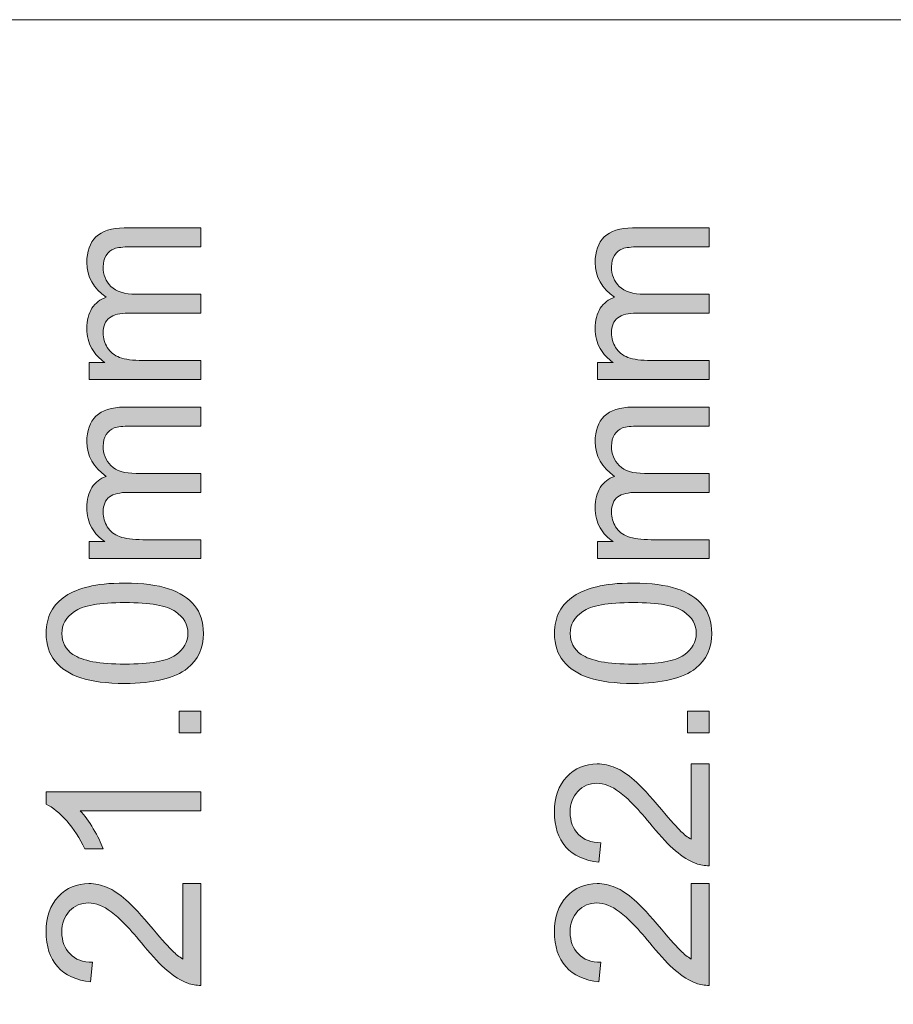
# Model space of a CAD drawing. Header units: millimetres. Extents: x 7 to 595, y -296 to -6.
# Tile 32 of 131: x 26 to 43, y -25 to -6. Entities that reach past the tile are written whole.
import ezdxf

# ---------------------------------------------------------------- set-up
doc = ezdxf.new("R2010")
doc.units = ezdxf.units.MM
doc.header["$MEASUREMENT"] = 0
doc.layers.add('Layer 1', color=7, linetype='Continuous', lineweight=0)

# ---------------------------------------------------------------- blocks, each defined once
blk = doc.blocks.new('Block_0')
at = {"layer": 'Layer 1', "true_color": 0x010101, "transparency": 33554687}
h = blk.add_hatch(color=18, dxfattribs=at)
edge = h.paths.add_edge_path()
edge.add_spline(control_points=[(29.357, -12.61), (29.357, -12.61), (27.159, -12.61), (27.159, -12.61), (27.159, -12.61), (27.159, -12.275), (27.159, -12.275), (27.159, -12.275), (27.47, -12.275), (27.47, -12.275), (27.363, -12.207), (27.276, -12.115), (27.211, -12.001), (27.145, -11.887), (27.113, -11.757), (27.113, -11.611), (27.113, -11.448), (27.147, -11.315), (27.214, -11.211), (27.282, -11.108), (27.375, -11.034), (27.497, -10.992), (27.241, -10.817), (27.113, -10.59), (27.113, -10.311), (27.113, -10.092), (27.173, -9.924), (27.294, -9.807), (27.414, -9.689), (27.6, -9.63), (27.85, -9.63), (27.85, -9.63), (29.357, -9.63), (29.357, -9.63), (29.357, -9.63), (29.357, -10.002), (29.357, -10.002), (29.357, -10.002), (27.974, -10.002), (27.974, -10.002), (27.826, -10.002), (27.718, -10.015), (27.653, -10.039), (27.587, -10.063), (27.535, -10.106), (27.495, -10.171), (27.454, -10.234), (27.435, -10.309), (27.435, -10.394), (27.435, -10.55), (27.486, -10.678), (27.588, -10.78), (27.691, -10.883), (27.856, -10.933), (28.082, -10.933), (28.082, -10.933), (29.357, -10.933), (29.357, -10.933), (29.357, -10.933), (29.357, -11.306), (29.357, -11.306), (29.357, -11.306), (27.931, -11.306), (27.931, -11.306), (27.766, -11.306), (27.641, -11.336), (27.559, -11.397), (27.476, -11.458), (27.435, -11.557), (27.435, -11.695), (27.435, -11.799), (27.462, -11.896), (27.517, -11.985), (27.572, -12.074), (27.653, -12.138), (27.759, -12.178), (27.865, -12.217), (28.018, -12.237), (28.218, -12.237), (28.218, -12.237), (29.357, -12.237), (29.357, -12.237), (29.357, -12.237), (29.357, -12.61), (29.357, -12.61)], knot_values=[0, 0, 0, 0, 1, 1, 1, 2, 2, 2, 3, 3, 3, 4, 4, 4, 5, 5, 5, 6, 6, 6, 7, 7, 7, 8, 8, 8, 9, 9, 9, 10, 10, 10, 11, 11, 11, 12, 12, 12, 13, 13, 13, 14, 14, 14, 15, 15, 15, 16, 16, 16, 17, 17, 17, 18, 18, 18, 19, 19, 19, 20, 20, 20, 21, 21, 21, 22, 22, 22, 23, 23, 23, 24, 24, 24, 25, 25, 25, 26, 26, 26, 27, 27, 27, 28, 28, 28, 28], degree=3, periodic=0)
h = blk.add_hatch(color=18, dxfattribs=at)
edge = h.paths.add_edge_path()
edge.add_spline(control_points=[(39.357, -12.61), (39.357, -12.61), (37.159, -12.61), (37.159, -12.61), (37.159, -12.61), (37.159, -12.275), (37.159, -12.275), (37.159, -12.275), (37.47, -12.275), (37.47, -12.275), (37.363, -12.207), (37.276, -12.115), (37.211, -12.001), (37.145, -11.887), (37.113, -11.757), (37.113, -11.611), (37.113, -11.448), (37.147, -11.315), (37.214, -11.211), (37.282, -11.108), (37.375, -11.034), (37.497, -10.992), (37.241, -10.817), (37.113, -10.59), (37.113, -10.311), (37.113, -10.092), (37.173, -9.924), (37.294, -9.807), (37.414, -9.689), (37.6, -9.63), (37.85, -9.63), (37.85, -9.63), (39.357, -9.63), (39.357, -9.63), (39.357, -9.63), (39.357, -10.002), (39.357, -10.002), (39.357, -10.002), (37.974, -10.002), (37.974, -10.002), (37.826, -10.002), (37.718, -10.015), (37.653, -10.039), (37.587, -10.063), (37.535, -10.106), (37.495, -10.171), (37.454, -10.234), (37.435, -10.309), (37.435, -10.394), (37.435, -10.55), (37.486, -10.678), (37.588, -10.78), (37.691, -10.883), (37.856, -10.933), (38.082, -10.933), (38.082, -10.933), (39.357, -10.933), (39.357, -10.933), (39.357, -10.933), (39.357, -11.306), (39.357, -11.306), (39.357, -11.306), (37.931, -11.306), (37.931, -11.306), (37.766, -11.306), (37.641, -11.336), (37.559, -11.397), (37.476, -11.458), (37.435, -11.557), (37.435, -11.695), (37.435, -11.799), (37.462, -11.896), (37.517, -11.985), (37.572, -12.074), (37.653, -12.138), (37.759, -12.178), (37.865, -12.217), (38.018, -12.237), (38.218, -12.237), (38.218, -12.237), (39.357, -12.237), (39.357, -12.237), (39.357, -12.237), (39.357, -12.61), (39.357, -12.61)], knot_values=[0, 0, 0, 0, 1, 1, 1, 2, 2, 2, 3, 3, 3, 4, 4, 4, 5, 5, 5, 6, 6, 6, 7, 7, 7, 8, 8, 8, 9, 9, 9, 10, 10, 10, 11, 11, 11, 12, 12, 12, 13, 13, 13, 14, 14, 14, 15, 15, 15, 16, 16, 16, 17, 17, 17, 18, 18, 18, 19, 19, 19, 20, 20, 20, 21, 21, 21, 22, 22, 22, 23, 23, 23, 24, 24, 24, 25, 25, 25, 26, 26, 26, 27, 27, 27, 28, 28, 28, 28], degree=3, periodic=0)
h = blk.add_hatch(color=18, dxfattribs=at)
edge = h.paths.add_edge_path()
edge.add_spline(control_points=[(29.357, -16.136), (29.357, -16.136), (27.159, -16.136), (27.159, -16.136), (27.159, -16.136), (27.159, -15.802), (27.159, -15.802), (27.159, -15.802), (27.47, -15.802), (27.47, -15.802), (27.363, -15.733), (27.276, -15.641), (27.211, -15.527), (27.145, -15.413), (27.113, -15.283), (27.113, -15.137), (27.113, -14.975), (27.147, -14.841), (27.214, -14.738), (27.282, -14.634), (27.375, -14.561), (27.497, -14.518), (27.241, -14.343), (27.113, -14.117), (27.113, -13.837), (27.113, -13.619), (27.173, -13.45), (27.294, -13.333), (27.414, -13.215), (27.6, -13.156), (27.85, -13.156), (27.85, -13.156), (29.357, -13.156), (29.357, -13.156), (29.357, -13.156), (29.357, -13.528), (29.357, -13.528), (29.357, -13.528), (27.974, -13.528), (27.974, -13.528), (27.826, -13.528), (27.718, -13.541), (27.653, -13.565), (27.587, -13.589), (27.535, -13.633), (27.495, -13.697), (27.454, -13.76), (27.435, -13.835), (27.435, -13.921), (27.435, -14.076), (27.486, -14.204), (27.588, -14.307), (27.691, -14.409), (27.856, -14.46), (28.082, -14.46), (28.082, -14.46), (29.357, -14.46), (29.357, -14.46), (29.357, -14.46), (29.357, -14.832), (29.357, -14.832), (29.357, -14.832), (27.931, -14.832), (27.931, -14.832), (27.766, -14.832), (27.641, -14.863), (27.559, -14.923), (27.476, -14.984), (27.435, -15.083), (27.435, -15.221), (27.435, -15.325), (27.462, -15.422), (27.517, -15.511), (27.572, -15.6), (27.653, -15.664), (27.759, -15.704), (27.865, -15.744), (28.018, -15.764), (28.218, -15.764), (28.218, -15.764), (29.357, -15.764), (29.357, -15.764), (29.357, -15.764), (29.357, -16.136), (29.357, -16.136)], knot_values=[0, 0, 0, 0, 1, 1, 1, 2, 2, 2, 3, 3, 3, 4, 4, 4, 5, 5, 5, 6, 6, 6, 7, 7, 7, 8, 8, 8, 9, 9, 9, 10, 10, 10, 11, 11, 11, 12, 12, 12, 13, 13, 13, 14, 14, 14, 15, 15, 15, 16, 16, 16, 17, 17, 17, 18, 18, 18, 19, 19, 19, 20, 20, 20, 21, 21, 21, 22, 22, 22, 23, 23, 23, 24, 24, 24, 25, 25, 25, 26, 26, 26, 27, 27, 27, 28, 28, 28, 28], degree=3, periodic=0)
h = blk.add_hatch(color=18, dxfattribs=at)
edge = h.paths.add_edge_path()
edge.add_spline(control_points=[(39.357, -16.136), (39.357, -16.136), (37.159, -16.136), (37.159, -16.136), (37.159, -16.136), (37.159, -15.802), (37.159, -15.802), (37.159, -15.802), (37.47, -15.802), (37.47, -15.802), (37.363, -15.733), (37.276, -15.641), (37.211, -15.527), (37.145, -15.413), (37.113, -15.283), (37.113, -15.137), (37.113, -14.975), (37.147, -14.841), (37.214, -14.738), (37.282, -14.634), (37.375, -14.561), (37.497, -14.518), (37.241, -14.343), (37.113, -14.117), (37.113, -13.837), (37.113, -13.619), (37.173, -13.45), (37.294, -13.333), (37.414, -13.215), (37.6, -13.156), (37.85, -13.156), (37.85, -13.156), (39.357, -13.156), (39.357, -13.156), (39.357, -13.156), (39.357, -13.528), (39.357, -13.528), (39.357, -13.528), (37.974, -13.528), (37.974, -13.528), (37.826, -13.528), (37.718, -13.541), (37.653, -13.565), (37.587, -13.589), (37.535, -13.633), (37.495, -13.697), (37.454, -13.76), (37.435, -13.835), (37.435, -13.921), (37.435, -14.076), (37.486, -14.204), (37.588, -14.307), (37.691, -14.409), (37.856, -14.46), (38.082, -14.46), (38.082, -14.46), (39.357, -14.46), (39.357, -14.46), (39.357, -14.46), (39.357, -14.832), (39.357, -14.832), (39.357, -14.832), (37.931, -14.832), (37.931, -14.832), (37.766, -14.832), (37.641, -14.863), (37.559, -14.923), (37.476, -14.984), (37.435, -15.083), (37.435, -15.221), (37.435, -15.325), (37.462, -15.422), (37.517, -15.511), (37.572, -15.6), (37.653, -15.664), (37.759, -15.704), (37.865, -15.744), (38.018, -15.764), (38.218, -15.764), (38.218, -15.764), (39.357, -15.764), (39.357, -15.764), (39.357, -15.764), (39.357, -16.136), (39.357, -16.136)], knot_values=[0, 0, 0, 0, 1, 1, 1, 2, 2, 2, 3, 3, 3, 4, 4, 4, 5, 5, 5, 6, 6, 6, 7, 7, 7, 8, 8, 8, 9, 9, 9, 10, 10, 10, 11, 11, 11, 12, 12, 12, 13, 13, 13, 14, 14, 14, 15, 15, 15, 16, 16, 16, 17, 17, 17, 18, 18, 18, 19, 19, 19, 20, 20, 20, 21, 21, 21, 22, 22, 22, 23, 23, 23, 24, 24, 24, 25, 25, 25, 26, 26, 26, 27, 27, 27, 28, 28, 28, 28], degree=3, periodic=0)
h = blk.add_hatch(color=18, dxfattribs=at)
edge = h.paths.add_edge_path()
edge.add_spline(control_points=[(27.862, -18.211), (28.361, -18.211), (28.693, -18.153), (28.856, -18.037), (29.021, -17.92), (29.103, -17.776), (29.103, -17.606), (29.103, -17.435), (29.02, -17.291), (28.856, -17.175), (28.691, -17.058), (28.36, -17), (27.862, -17), (27.363, -17), (27.032, -17.058), (26.868, -17.175), (26.704, -17.29), (26.622, -17.436), (26.622, -17.61), (26.622, -17.781), (26.695, -17.918), (26.839, -18.02), (27.023, -18.148), (27.365, -18.211), (27.862, -18.211)], knot_values=[0, 0, 0, 0, 1, 1, 1, 2, 2, 2, 3, 3, 3, 4, 4, 4, 5, 5, 5, 6, 6, 6, 7, 7, 7, 8, 8, 8, 8], degree=3, periodic=0)
edge = h.paths.add_edge_path()
edge.add_spline(control_points=[(27.861, -18.592), (27.503, -18.592), (27.214, -18.555), (26.995, -18.482), (26.776, -18.408), (26.607, -18.299), (26.489, -18.153), (26.371, -18.009), (26.313, -17.826), (26.313, -17.606), (26.313, -17.443), (26.345, -17.301), (26.411, -17.177), (26.476, -17.055), (26.571, -16.953), (26.695, -16.874), (26.817, -16.795), (26.968, -16.733), (27.145, -16.688), (27.322, -16.642), (27.561, -16.619), (27.861, -16.619), (28.216, -16.619), (28.504, -16.656), (28.723, -16.729), (28.942, -16.801), (29.111, -16.911), (29.23, -17.056), (29.348, -17.201), (29.407, -17.384), (29.407, -17.606), (29.407, -17.897), (29.304, -18.126), (29.095, -18.293), (28.841, -18.493), (28.43, -18.592), (27.861, -18.592), (27.861, -18.592), (27.861, -18.592), (27.861, -18.592)], knot_values=[0, 0, 0, 0, 1, 1, 1, 2, 2, 2, 3, 3, 3, 4, 4, 4, 5, 5, 5, 6, 6, 6, 7, 7, 7, 8, 8, 8, 9, 9, 9, 10, 10, 10, 11, 11, 11, 12, 12, 12, 13, 13, 13, 13], degree=3, periodic=0)
h = blk.add_hatch(color=18, dxfattribs=at)
edge = h.paths.add_edge_path()
edge.add_spline(control_points=[(37.862, -18.211), (38.361, -18.211), (38.693, -18.153), (38.856, -18.037), (39.021, -17.92), (39.103, -17.776), (39.103, -17.606), (39.103, -17.435), (39.02, -17.291), (38.856, -17.175), (38.691, -17.058), (38.36, -17), (37.862, -17), (37.363, -17), (37.032, -17.058), (36.868, -17.175), (36.704, -17.29), (36.622, -17.436), (36.622, -17.61), (36.622, -17.781), (36.695, -17.918), (36.839, -18.02), (37.023, -18.148), (37.365, -18.211), (37.862, -18.211)], knot_values=[0, 0, 0, 0, 1, 1, 1, 2, 2, 2, 3, 3, 3, 4, 4, 4, 5, 5, 5, 6, 6, 6, 7, 7, 7, 8, 8, 8, 8], degree=3, periodic=0)
edge = h.paths.add_edge_path()
edge.add_spline(control_points=[(37.861, -18.592), (37.503, -18.592), (37.214, -18.555), (36.995, -18.482), (36.776, -18.408), (36.607, -18.299), (36.489, -18.153), (36.371, -18.009), (36.313, -17.826), (36.313, -17.606), (36.313, -17.443), (36.345, -17.301), (36.411, -17.177), (36.476, -17.055), (36.571, -16.953), (36.695, -16.874), (36.817, -16.795), (36.968, -16.733), (37.145, -16.688), (37.322, -16.642), (37.561, -16.619), (37.861, -16.619), (38.216, -16.619), (38.504, -16.656), (38.723, -16.729), (38.942, -16.801), (39.111, -16.911), (39.23, -17.056), (39.348, -17.201), (39.407, -17.384), (39.407, -17.606), (39.407, -17.897), (39.304, -18.126), (39.095, -18.293), (38.841, -18.493), (38.43, -18.592), (37.861, -18.592), (37.861, -18.592), (37.861, -18.592), (37.861, -18.592)], knot_values=[0, 0, 0, 0, 1, 1, 1, 2, 2, 2, 3, 3, 3, 4, 4, 4, 5, 5, 5, 6, 6, 6, 7, 7, 7, 8, 8, 8, 9, 9, 9, 10, 10, 10, 11, 11, 11, 12, 12, 12, 13, 13, 13, 13], degree=3, periodic=0)
for points in [[(29.357, -19.561), (28.933, -19.561), (28.933, -19.137), (29.357, -19.137)], [(39.357, -19.561), (38.933, -19.561), (38.933, -19.137), (39.357, -19.137)]]:
    blk.add_hatch(color=18, dxfattribs=at).paths.add_polyline_path(points)
h = blk.add_hatch(color=18, dxfattribs=at)
edge = h.paths.add_edge_path()
edge.add_spline(control_points=[(39.001, -20.171), (39.001, -20.171), (39.357, -20.171), (39.357, -20.171), (39.357, -20.171), (39.357, -22.178), (39.357, -22.178), (39.267, -22.181), (39.181, -22.166), (39.098, -22.134), (38.961, -22.082), (38.827, -22), (38.695, -21.886), (38.563, -21.773), (38.41, -21.61), (38.238, -21.399), (37.967, -21.071), (37.754, -20.848), (37.595, -20.732), (37.437, -20.615), (37.288, -20.556), (37.147, -20.556), (36.999, -20.556), (36.875, -20.609), (36.774, -20.715), (36.673, -20.821), (36.622, -20.959), (36.622, -21.129), (36.622, -21.309), (36.675, -21.453), (36.783, -21.561), (36.889, -21.669), (37.038, -21.723), (37.227, -21.725), (37.227, -21.725), (37.189, -22.106), (37.189, -22.106), (36.904, -22.08), (36.687, -21.981), (36.537, -21.81), (36.388, -21.639), (36.313, -21.409), (36.313, -21.121), (36.313, -20.83), (36.393, -20.599), (36.555, -20.43), (36.716, -20.26), (36.917, -20.175), (37.155, -20.175), (37.277, -20.175), (37.396, -20.2), (37.513, -20.25), (37.631, -20.3), (37.754, -20.382), (37.884, -20.497), (38.013, -20.613), (38.192, -20.804), (38.417, -21.071), (38.605, -21.294), (38.732, -21.438), (38.799, -21.502), (38.866, -21.565), (38.933, -21.617), (39.001, -21.659), (39.001, -21.659), (39.001, -20.171), (39.001, -20.171)], knot_values=[0, 0, 0, 0, 1, 1, 1, 2, 2, 2, 3, 3, 3, 4, 4, 4, 5, 5, 5, 6, 6, 6, 7, 7, 7, 8, 8, 8, 9, 9, 9, 10, 10, 10, 11, 11, 11, 12, 12, 12, 13, 13, 13, 14, 14, 14, 15, 15, 15, 16, 16, 16, 17, 17, 17, 18, 18, 18, 19, 19, 19, 20, 20, 20, 21, 21, 21, 22, 22, 22, 22], degree=3, periodic=0)
h = blk.add_hatch(color=18, dxfattribs=at)
edge = h.paths.add_edge_path()
edge.add_spline(control_points=[(29.357, -20.726), (29.357, -20.726), (29.357, -21.098), (29.357, -21.098), (29.357, -21.098), (26.984, -21.098), (26.984, -21.098), (27.071, -21.188), (27.156, -21.306), (27.241, -21.451), (27.327, -21.596), (27.391, -21.728), (27.433, -21.843), (27.433, -21.843), (27.073, -21.843), (27.073, -21.843), (26.976, -21.635), (26.857, -21.453), (26.718, -21.297), (26.579, -21.141), (26.444, -21.03), (26.313, -20.966), (26.313, -20.966), (26.313, -20.726), (26.313, -20.726), (26.313, -20.726), (29.357, -20.726), (29.357, -20.726)], knot_values=[0, 0, 0, 0, 1, 1, 1, 2, 2, 2, 3, 3, 3, 4, 4, 4, 5, 5, 5, 6, 6, 6, 7, 7, 7, 8, 8, 8, 9, 9, 9, 9], degree=3, periodic=0)
h = blk.add_hatch(color=18, dxfattribs=at)
edge = h.paths.add_edge_path()
edge.add_spline(control_points=[(29.001, -22.526), (29.001, -22.526), (29.357, -22.526), (29.357, -22.526), (29.357, -22.526), (29.357, -24.532), (29.357, -24.532), (29.267, -24.535), (29.181, -24.52), (29.098, -24.488), (28.961, -24.437), (28.827, -24.354), (28.695, -24.241), (28.563, -24.127), (28.41, -23.965), (28.238, -23.754), (27.967, -23.426), (27.754, -23.203), (27.595, -23.086), (27.437, -22.969), (27.288, -22.911), (27.147, -22.911), (26.999, -22.911), (26.875, -22.964), (26.774, -23.069), (26.673, -23.175), (26.622, -23.314), (26.622, -23.484), (26.622, -23.664), (26.675, -23.807), (26.783, -23.915), (26.889, -24.023), (27.038, -24.078), (27.227, -24.079), (27.227, -24.079), (27.189, -24.46), (27.189, -24.46), (26.904, -24.434), (26.687, -24.335), (26.537, -24.164), (26.388, -23.993), (26.313, -23.764), (26.313, -23.475), (26.313, -23.184), (26.393, -22.954), (26.555, -22.784), (26.716, -22.614), (26.917, -22.53), (27.155, -22.53), (27.277, -22.53), (27.396, -22.554), (27.513, -22.605), (27.631, -22.654), (27.754, -22.736), (27.884, -22.851), (28.013, -22.967), (28.192, -23.158), (28.417, -23.425), (28.605, -23.649), (28.732, -23.793), (28.799, -23.856), (28.866, -23.92), (28.933, -23.972), (29.001, -24.014), (29.001, -24.014), (29.001, -22.526), (29.001, -22.526)], knot_values=[0, 0, 0, 0, 1, 1, 1, 2, 2, 2, 3, 3, 3, 4, 4, 4, 5, 5, 5, 6, 6, 6, 7, 7, 7, 8, 8, 8, 9, 9, 9, 10, 10, 10, 11, 11, 11, 12, 12, 12, 13, 13, 13, 14, 14, 14, 15, 15, 15, 16, 16, 16, 17, 17, 17, 18, 18, 18, 19, 19, 19, 20, 20, 20, 21, 21, 21, 22, 22, 22, 22], degree=3, periodic=0)
h = blk.add_hatch(color=18, dxfattribs=at)
edge = h.paths.add_edge_path()
edge.add_spline(control_points=[(39.001, -22.526), (39.001, -22.526), (39.357, -22.526), (39.357, -22.526), (39.357, -22.526), (39.357, -24.532), (39.357, -24.532), (39.267, -24.535), (39.181, -24.52), (39.098, -24.488), (38.961, -24.437), (38.827, -24.354), (38.695, -24.241), (38.563, -24.127), (38.41, -23.965), (38.238, -23.754), (37.967, -23.426), (37.754, -23.203), (37.595, -23.086), (37.437, -22.969), (37.288, -22.911), (37.147, -22.911), (36.999, -22.911), (36.875, -22.964), (36.774, -23.069), (36.673, -23.175), (36.622, -23.314), (36.622, -23.484), (36.622, -23.664), (36.675, -23.807), (36.783, -23.915), (36.889, -24.023), (37.038, -24.078), (37.227, -24.079), (37.227, -24.079), (37.189, -24.46), (37.189, -24.46), (36.904, -24.434), (36.687, -24.335), (36.537, -24.164), (36.388, -23.993), (36.313, -23.764), (36.313, -23.475), (36.313, -23.184), (36.393, -22.954), (36.555, -22.784), (36.716, -22.614), (36.917, -22.53), (37.155, -22.53), (37.277, -22.53), (37.396, -22.554), (37.513, -22.605), (37.631, -22.654), (37.754, -22.736), (37.884, -22.851), (38.013, -22.967), (38.192, -23.158), (38.417, -23.425), (38.605, -23.649), (38.732, -23.793), (38.799, -23.856), (38.866, -23.92), (38.933, -23.972), (39.001, -24.014), (39.001, -24.014), (39.001, -22.526), (39.001, -22.526)], knot_values=[0, 0, 0, 0, 1, 1, 1, 2, 2, 2, 3, 3, 3, 4, 4, 4, 5, 5, 5, 6, 6, 6, 7, 7, 7, 8, 8, 8, 9, 9, 9, 10, 10, 10, 11, 11, 11, 12, 12, 12, 13, 13, 13, 14, 14, 14, 15, 15, 15, 16, 16, 16, 17, 17, 17, 18, 18, 18, 19, 19, 19, 20, 20, 20, 21, 21, 21, 22, 22, 22, 22], degree=3, periodic=0)
at = {"layer": 'Layer 1'}
for points in [[(29.357, -19.561), (28.933, -19.561), (28.933, -19.137), (29.357, -19.137)], [(39.357, -19.561), (38.933, -19.561), (38.933, -19.137), (39.357, -19.137)]]:
    blk.add_lwpolyline(points, close=True, dxfattribs=at)
at = {"layer": 'Layer 1', "color": 240, "lineweight": 0, "true_color": 0xed2224}
blk.add_open_spline([(13.607, -5.532), (13.607, -5.532), (161.807, -5.532), (161.807, -5.532), (164.557, -5.532), (166.807, -7.782), (166.807, -10.532), (166.807, -10.532), (166.807, -79.532), (166.807, -79.532), (166.807, -79.532), (8.607, -79.532), (8.607, -79.532), (8.607, -79.532), (8.607, -10.532), (8.607, -10.532), (8.607, -7.782), (10.857, -5.532), (13.607, -5.532)], degree=3, knots=[0, 0, 0, 0, 1, 1, 1, 2, 2, 2, 3, 3, 3, 4, 4, 4, 5, 5, 5, 6, 6, 6, 6], dxfattribs=at)
at = {"layer": 'Layer 1'}
for points, knots in [([(29.357, -12.61), (29.357, -12.61), (27.159, -12.61), (27.159, -12.61), (27.159, -12.61), (27.159, -12.275), (27.159, -12.275), (27.159, -12.275), (27.47, -12.275), (27.47, -12.275), (27.363, -12.207), (27.276, -12.115), (27.211, -12.001), (27.145, -11.887), (27.113, -11.757), (27.113, -11.611), (27.113, -11.448), (27.147, -11.315), (27.214, -11.211), (27.282, -11.108), (27.375, -11.034), (27.497, -10.992), (27.241, -10.817), (27.113, -10.59), (27.113, -10.311), (27.113, -10.092), (27.173, -9.924), (27.294, -9.807), (27.414, -9.689), (27.6, -9.63), (27.85, -9.63), (27.85, -9.63), (29.357, -9.63), (29.357, -9.63), (29.357, -9.63), (29.357, -10.002), (29.357, -10.002), (29.357, -10.002), (27.974, -10.002), (27.974, -10.002), (27.826, -10.002), (27.718, -10.015), (27.653, -10.039), (27.587, -10.063), (27.535, -10.106), (27.495, -10.171), (27.454, -10.234), (27.435, -10.309), (27.435, -10.394), (27.435, -10.55), (27.486, -10.678), (27.588, -10.78), (27.691, -10.883), (27.856, -10.933), (28.082, -10.933), (28.082, -10.933), (29.357, -10.933), (29.357, -10.933), (29.357, -10.933), (29.357, -11.306), (29.357, -11.306), (29.357, -11.306), (27.931, -11.306), (27.931, -11.306), (27.766, -11.306), (27.641, -11.336), (27.559, -11.397), (27.476, -11.458), (27.435, -11.557), (27.435, -11.695), (27.435, -11.799), (27.462, -11.896), (27.517, -11.985), (27.572, -12.074), (27.653, -12.138), (27.759, -12.178), (27.865, -12.217), (28.018, -12.237), (28.218, -12.237), (28.218, -12.237), (29.357, -12.237), (29.357, -12.237), (29.357, -12.237), (29.357, -12.61), (29.357, -12.61)], [0, 0, 0, 0, 1, 1, 1, 2, 2, 2, 3, 3, 3, 4, 4, 4, 5, 5, 5, 6, 6, 6, 7, 7, 7, 8, 8, 8, 9, 9, 9, 10, 10, 10, 11, 11, 11, 12, 12, 12, 13, 13, 13, 14, 14, 14, 15, 15, 15, 16, 16, 16, 17, 17, 17, 18, 18, 18, 19, 19, 19, 20, 20, 20, 21, 21, 21, 22, 22, 22, 23, 23, 23, 24, 24, 24, 25, 25, 25, 26, 26, 26, 27, 27, 27, 28, 28, 28, 28]), ([(39.357, -12.61), (39.357, -12.61), (37.159, -12.61), (37.159, -12.61), (37.159, -12.61), (37.159, -12.275), (37.159, -12.275), (37.159, -12.275), (37.47, -12.275), (37.47, -12.275), (37.363, -12.207), (37.276, -12.115), (37.211, -12.001), (37.145, -11.887), (37.113, -11.757), (37.113, -11.611), (37.113, -11.448), (37.147, -11.315), (37.214, -11.211), (37.282, -11.108), (37.375, -11.034), (37.497, -10.992), (37.241, -10.817), (37.113, -10.59), (37.113, -10.311), (37.113, -10.092), (37.173, -9.924), (37.294, -9.807), (37.414, -9.689), (37.6, -9.63), (37.85, -9.63), (37.85, -9.63), (39.357, -9.63), (39.357, -9.63), (39.357, -9.63), (39.357, -10.002), (39.357, -10.002), (39.357, -10.002), (37.974, -10.002), (37.974, -10.002), (37.826, -10.002), (37.718, -10.015), (37.653, -10.039), (37.587, -10.063), (37.535, -10.106), (37.495, -10.171), (37.454, -10.234), (37.435, -10.309), (37.435, -10.394), (37.435, -10.55), (37.486, -10.678), (37.588, -10.78), (37.691, -10.883), (37.856, -10.933), (38.082, -10.933), (38.082, -10.933), (39.357, -10.933), (39.357, -10.933), (39.357, -10.933), (39.357, -11.306), (39.357, -11.306), (39.357, -11.306), (37.931, -11.306), (37.931, -11.306), (37.766, -11.306), (37.641, -11.336), (37.559, -11.397), (37.476, -11.458), (37.435, -11.557), (37.435, -11.695), (37.435, -11.799), (37.462, -11.896), (37.517, -11.985), (37.572, -12.074), (37.653, -12.138), (37.759, -12.178), (37.865, -12.217), (38.018, -12.237), (38.218, -12.237), (38.218, -12.237), (39.357, -12.237), (39.357, -12.237), (39.357, -12.237), (39.357, -12.61), (39.357, -12.61)], [0, 0, 0, 0, 1, 1, 1, 2, 2, 2, 3, 3, 3, 4, 4, 4, 5, 5, 5, 6, 6, 6, 7, 7, 7, 8, 8, 8, 9, 9, 9, 10, 10, 10, 11, 11, 11, 12, 12, 12, 13, 13, 13, 14, 14, 14, 15, 15, 15, 16, 16, 16, 17, 17, 17, 18, 18, 18, 19, 19, 19, 20, 20, 20, 21, 21, 21, 22, 22, 22, 23, 23, 23, 24, 24, 24, 25, 25, 25, 26, 26, 26, 27, 27, 27, 28, 28, 28, 28]), ([(29.357, -16.136), (29.357, -16.136), (27.159, -16.136), (27.159, -16.136), (27.159, -16.136), (27.159, -15.802), (27.159, -15.802), (27.159, -15.802), (27.47, -15.802), (27.47, -15.802), (27.363, -15.733), (27.276, -15.641), (27.211, -15.527), (27.145, -15.413), (27.113, -15.283), (27.113, -15.137), (27.113, -14.975), (27.147, -14.841), (27.214, -14.738), (27.282, -14.634), (27.375, -14.561), (27.497, -14.518), (27.241, -14.343), (27.113, -14.117), (27.113, -13.837), (27.113, -13.619), (27.173, -13.45), (27.294, -13.333), (27.414, -13.215), (27.6, -13.156), (27.85, -13.156), (27.85, -13.156), (29.357, -13.156), (29.357, -13.156), (29.357, -13.156), (29.357, -13.528), (29.357, -13.528), (29.357, -13.528), (27.974, -13.528), (27.974, -13.528), (27.826, -13.528), (27.718, -13.541), (27.653, -13.565), (27.587, -13.589), (27.535, -13.633), (27.495, -13.697), (27.454, -13.76), (27.435, -13.835), (27.435, -13.921), (27.435, -14.076), (27.486, -14.204), (27.588, -14.307), (27.691, -14.409), (27.856, -14.46), (28.082, -14.46), (28.082, -14.46), (29.357, -14.46), (29.357, -14.46), (29.357, -14.46), (29.357, -14.832), (29.357, -14.832), (29.357, -14.832), (27.931, -14.832), (27.931, -14.832), (27.766, -14.832), (27.641, -14.863), (27.559, -14.923), (27.476, -14.984), (27.435, -15.083), (27.435, -15.221), (27.435, -15.325), (27.462, -15.422), (27.517, -15.511), (27.572, -15.6), (27.653, -15.664), (27.759, -15.704), (27.865, -15.744), (28.018, -15.764), (28.218, -15.764), (28.218, -15.764), (29.357, -15.764), (29.357, -15.764), (29.357, -15.764), (29.357, -16.136), (29.357, -16.136)], [0, 0, 0, 0, 1, 1, 1, 2, 2, 2, 3, 3, 3, 4, 4, 4, 5, 5, 5, 6, 6, 6, 7, 7, 7, 8, 8, 8, 9, 9, 9, 10, 10, 10, 11, 11, 11, 12, 12, 12, 13, 13, 13, 14, 14, 14, 15, 15, 15, 16, 16, 16, 17, 17, 17, 18, 18, 18, 19, 19, 19, 20, 20, 20, 21, 21, 21, 22, 22, 22, 23, 23, 23, 24, 24, 24, 25, 25, 25, 26, 26, 26, 27, 27, 27, 28, 28, 28, 28]), ([(39.357, -16.136), (39.357, -16.136), (37.159, -16.136), (37.159, -16.136), (37.159, -16.136), (37.159, -15.802), (37.159, -15.802), (37.159, -15.802), (37.47, -15.802), (37.47, -15.802), (37.363, -15.733), (37.276, -15.641), (37.211, -15.527), (37.145, -15.413), (37.113, -15.283), (37.113, -15.137), (37.113, -14.975), (37.147, -14.841), (37.214, -14.738), (37.282, -14.634), (37.375, -14.561), (37.497, -14.518), (37.241, -14.343), (37.113, -14.117), (37.113, -13.837), (37.113, -13.619), (37.173, -13.45), (37.294, -13.333), (37.414, -13.215), (37.6, -13.156), (37.85, -13.156), (37.85, -13.156), (39.357, -13.156), (39.357, -13.156), (39.357, -13.156), (39.357, -13.528), (39.357, -13.528), (39.357, -13.528), (37.974, -13.528), (37.974, -13.528), (37.826, -13.528), (37.718, -13.541), (37.653, -13.565), (37.587, -13.589), (37.535, -13.633), (37.495, -13.697), (37.454, -13.76), (37.435, -13.835), (37.435, -13.921), (37.435, -14.076), (37.486, -14.204), (37.588, -14.307), (37.691, -14.409), (37.856, -14.46), (38.082, -14.46), (38.082, -14.46), (39.357, -14.46), (39.357, -14.46), (39.357, -14.46), (39.357, -14.832), (39.357, -14.832), (39.357, -14.832), (37.931, -14.832), (37.931, -14.832), (37.766, -14.832), (37.641, -14.863), (37.559, -14.923), (37.476, -14.984), (37.435, -15.083), (37.435, -15.221), (37.435, -15.325), (37.462, -15.422), (37.517, -15.511), (37.572, -15.6), (37.653, -15.664), (37.759, -15.704), (37.865, -15.744), (38.018, -15.764), (38.218, -15.764), (38.218, -15.764), (39.357, -15.764), (39.357, -15.764), (39.357, -15.764), (39.357, -16.136), (39.357, -16.136)], [0, 0, 0, 0, 1, 1, 1, 2, 2, 2, 3, 3, 3, 4, 4, 4, 5, 5, 5, 6, 6, 6, 7, 7, 7, 8, 8, 8, 9, 9, 9, 10, 10, 10, 11, 11, 11, 12, 12, 12, 13, 13, 13, 14, 14, 14, 15, 15, 15, 16, 16, 16, 17, 17, 17, 18, 18, 18, 19, 19, 19, 20, 20, 20, 21, 21, 21, 22, 22, 22, 23, 23, 23, 24, 24, 24, 25, 25, 25, 26, 26, 26, 27, 27, 27, 28, 28, 28, 28]), ([(27.861, -18.592), (27.503, -18.592), (27.214, -18.555), (26.995, -18.482), (26.776, -18.408), (26.607, -18.299), (26.489, -18.153), (26.371, -18.009), (26.313, -17.826), (26.313, -17.606), (26.313, -17.443), (26.345, -17.301), (26.411, -17.177), (26.476, -17.055), (26.571, -16.953), (26.695, -16.874), (26.817, -16.795), (26.968, -16.733), (27.145, -16.688), (27.322, -16.642), (27.561, -16.619), (27.861, -16.619), (28.216, -16.619), (28.504, -16.656), (28.723, -16.729), (28.942, -16.801), (29.111, -16.911), (29.23, -17.056), (29.348, -17.201), (29.407, -17.384), (29.407, -17.606), (29.407, -17.897), (29.304, -18.126), (29.095, -18.293), (28.841, -18.493), (28.43, -18.592), (27.861, -18.592), (27.861, -18.592), (27.861, -18.592), (27.861, -18.592)], [0, 0, 0, 0, 1, 1, 1, 2, 2, 2, 3, 3, 3, 4, 4, 4, 5, 5, 5, 6, 6, 6, 7, 7, 7, 8, 8, 8, 9, 9, 9, 10, 10, 10, 11, 11, 11, 12, 12, 12, 13, 13, 13, 13]), ([(37.861, -18.592), (37.503, -18.592), (37.214, -18.555), (36.995, -18.482), (36.776, -18.408), (36.607, -18.299), (36.489, -18.153), (36.371, -18.009), (36.313, -17.826), (36.313, -17.606), (36.313, -17.443), (36.345, -17.301), (36.411, -17.177), (36.476, -17.055), (36.571, -16.953), (36.695, -16.874), (36.817, -16.795), (36.968, -16.733), (37.145, -16.688), (37.322, -16.642), (37.561, -16.619), (37.861, -16.619), (38.216, -16.619), (38.504, -16.656), (38.723, -16.729), (38.942, -16.801), (39.111, -16.911), (39.23, -17.056), (39.348, -17.201), (39.407, -17.384), (39.407, -17.606), (39.407, -17.897), (39.304, -18.126), (39.095, -18.293), (38.841, -18.493), (38.43, -18.592), (37.861, -18.592), (37.861, -18.592), (37.861, -18.592), (37.861, -18.592)], [0, 0, 0, 0, 1, 1, 1, 2, 2, 2, 3, 3, 3, 4, 4, 4, 5, 5, 5, 6, 6, 6, 7, 7, 7, 8, 8, 8, 9, 9, 9, 10, 10, 10, 11, 11, 11, 12, 12, 12, 13, 13, 13, 13]), ([(27.862, -18.211), (28.361, -18.211), (28.693, -18.153), (28.856, -18.037), (29.021, -17.92), (29.103, -17.776), (29.103, -17.606), (29.103, -17.435), (29.02, -17.291), (28.856, -17.175), (28.691, -17.058), (28.36, -17), (27.862, -17), (27.363, -17), (27.032, -17.058), (26.868, -17.175), (26.704, -17.29), (26.622, -17.436), (26.622, -17.61), (26.622, -17.781), (26.695, -17.918), (26.839, -18.02), (27.023, -18.148), (27.365, -18.211), (27.862, -18.211)], [0, 0, 0, 0, 1, 1, 1, 2, 2, 2, 3, 3, 3, 4, 4, 4, 5, 5, 5, 6, 6, 6, 7, 7, 7, 8, 8, 8, 8]), ([(37.862, -18.211), (38.361, -18.211), (38.693, -18.153), (38.856, -18.037), (39.021, -17.92), (39.103, -17.776), (39.103, -17.606), (39.103, -17.435), (39.02, -17.291), (38.856, -17.175), (38.691, -17.058), (38.36, -17), (37.862, -17), (37.363, -17), (37.032, -17.058), (36.868, -17.175), (36.704, -17.29), (36.622, -17.436), (36.622, -17.61), (36.622, -17.781), (36.695, -17.918), (36.839, -18.02), (37.023, -18.148), (37.365, -18.211), (37.862, -18.211)], [0, 0, 0, 0, 1, 1, 1, 2, 2, 2, 3, 3, 3, 4, 4, 4, 5, 5, 5, 6, 6, 6, 7, 7, 7, 8, 8, 8, 8]), ([(39.001, -20.171), (39.001, -20.171), (39.357, -20.171), (39.357, -20.171), (39.357, -20.171), (39.357, -22.178), (39.357, -22.178), (39.267, -22.181), (39.181, -22.166), (39.098, -22.134), (38.961, -22.082), (38.827, -22), (38.695, -21.886), (38.563, -21.773), (38.41, -21.61), (38.238, -21.399), (37.967, -21.071), (37.754, -20.848), (37.595, -20.732), (37.437, -20.615), (37.288, -20.556), (37.147, -20.556), (36.999, -20.556), (36.875, -20.609), (36.774, -20.715), (36.673, -20.821), (36.622, -20.959), (36.622, -21.129), (36.622, -21.309), (36.675, -21.453), (36.783, -21.561), (36.889, -21.669), (37.038, -21.723), (37.227, -21.725), (37.227, -21.725), (37.189, -22.106), (37.189, -22.106), (36.904, -22.08), (36.687, -21.981), (36.537, -21.81), (36.388, -21.639), (36.313, -21.409), (36.313, -21.121), (36.313, -20.83), (36.393, -20.599), (36.555, -20.43), (36.716, -20.26), (36.917, -20.175), (37.155, -20.175), (37.277, -20.175), (37.396, -20.2), (37.513, -20.25), (37.631, -20.3), (37.754, -20.382), (37.884, -20.497), (38.013, -20.613), (38.192, -20.804), (38.417, -21.071), (38.605, -21.294), (38.732, -21.438), (38.799, -21.502), (38.866, -21.565), (38.933, -21.617), (39.001, -21.659), (39.001, -21.659), (39.001, -20.171), (39.001, -20.171)], [0, 0, 0, 0, 1, 1, 1, 2, 2, 2, 3, 3, 3, 4, 4, 4, 5, 5, 5, 6, 6, 6, 7, 7, 7, 8, 8, 8, 9, 9, 9, 10, 10, 10, 11, 11, 11, 12, 12, 12, 13, 13, 13, 14, 14, 14, 15, 15, 15, 16, 16, 16, 17, 17, 17, 18, 18, 18, 19, 19, 19, 20, 20, 20, 21, 21, 21, 22, 22, 22, 22]), ([(29.357, -20.726), (29.357, -20.726), (29.357, -21.098), (29.357, -21.098), (29.357, -21.098), (26.984, -21.098), (26.984, -21.098), (27.071, -21.188), (27.156, -21.306), (27.241, -21.451), (27.327, -21.596), (27.391, -21.728), (27.433, -21.843), (27.433, -21.843), (27.073, -21.843), (27.073, -21.843), (26.976, -21.635), (26.857, -21.453), (26.718, -21.297), (26.579, -21.141), (26.444, -21.03), (26.313, -20.966), (26.313, -20.966), (26.313, -20.726), (26.313, -20.726), (26.313, -20.726), (29.357, -20.726), (29.357, -20.726)], [0, 0, 0, 0, 1, 1, 1, 2, 2, 2, 3, 3, 3, 4, 4, 4, 5, 5, 5, 6, 6, 6, 7, 7, 7, 8, 8, 8, 9, 9, 9, 9]), ([(29.001, -22.526), (29.001, -22.526), (29.357, -22.526), (29.357, -22.526), (29.357, -22.526), (29.357, -24.532), (29.357, -24.532), (29.267, -24.535), (29.181, -24.52), (29.098, -24.488), (28.961, -24.437), (28.827, -24.354), (28.695, -24.241), (28.563, -24.127), (28.41, -23.965), (28.238, -23.754), (27.967, -23.426), (27.754, -23.203), (27.595, -23.086), (27.437, -22.969), (27.288, -22.911), (27.147, -22.911), (26.999, -22.911), (26.875, -22.964), (26.774, -23.069), (26.673, -23.175), (26.622, -23.314), (26.622, -23.484), (26.622, -23.664), (26.675, -23.807), (26.783, -23.915), (26.889, -24.023), (27.038, -24.078), (27.227, -24.079), (27.227, -24.079), (27.189, -24.46), (27.189, -24.46), (26.904, -24.434), (26.687, -24.335), (26.537, -24.164), (26.388, -23.993), (26.313, -23.764), (26.313, -23.475), (26.313, -23.184), (26.393, -22.954), (26.555, -22.784), (26.716, -22.614), (26.917, -22.53), (27.155, -22.53), (27.277, -22.53), (27.396, -22.554), (27.513, -22.605), (27.631, -22.654), (27.754, -22.736), (27.884, -22.851), (28.013, -22.967), (28.192, -23.158), (28.417, -23.425), (28.605, -23.649), (28.732, -23.793), (28.799, -23.856), (28.866, -23.92), (28.933, -23.972), (29.001, -24.014), (29.001, -24.014), (29.001, -22.526), (29.001, -22.526)], [0, 0, 0, 0, 1, 1, 1, 2, 2, 2, 3, 3, 3, 4, 4, 4, 5, 5, 5, 6, 6, 6, 7, 7, 7, 8, 8, 8, 9, 9, 9, 10, 10, 10, 11, 11, 11, 12, 12, 12, 13, 13, 13, 14, 14, 14, 15, 15, 15, 16, 16, 16, 17, 17, 17, 18, 18, 18, 19, 19, 19, 20, 20, 20, 21, 21, 21, 22, 22, 22, 22]), ([(39.001, -22.526), (39.001, -22.526), (39.357, -22.526), (39.357, -22.526), (39.357, -22.526), (39.357, -24.532), (39.357, -24.532), (39.267, -24.535), (39.181, -24.52), (39.098, -24.488), (38.961, -24.437), (38.827, -24.354), (38.695, -24.241), (38.563, -24.127), (38.41, -23.965), (38.238, -23.754), (37.967, -23.426), (37.754, -23.203), (37.595, -23.086), (37.437, -22.969), (37.288, -22.911), (37.147, -22.911), (36.999, -22.911), (36.875, -22.964), (36.774, -23.069), (36.673, -23.175), (36.622, -23.314), (36.622, -23.484), (36.622, -23.664), (36.675, -23.807), (36.783, -23.915), (36.889, -24.023), (37.038, -24.078), (37.227, -24.079), (37.227, -24.079), (37.189, -24.46), (37.189, -24.46), (36.904, -24.434), (36.687, -24.335), (36.537, -24.164), (36.388, -23.993), (36.313, -23.764), (36.313, -23.475), (36.313, -23.184), (36.393, -22.954), (36.555, -22.784), (36.716, -22.614), (36.917, -22.53), (37.155, -22.53), (37.277, -22.53), (37.396, -22.554), (37.513, -22.605), (37.631, -22.654), (37.754, -22.736), (37.884, -22.851), (38.013, -22.967), (38.192, -23.158), (38.417, -23.425), (38.605, -23.649), (38.732, -23.793), (38.799, -23.856), (38.866, -23.92), (38.933, -23.972), (39.001, -24.014), (39.001, -24.014), (39.001, -22.526), (39.001, -22.526)], [0, 0, 0, 0, 1, 1, 1, 2, 2, 2, 3, 3, 3, 4, 4, 4, 5, 5, 5, 6, 6, 6, 7, 7, 7, 8, 8, 8, 9, 9, 9, 10, 10, 10, 11, 11, 11, 12, 12, 12, 13, 13, 13, 14, 14, 14, 15, 15, 15, 16, 16, 16, 17, 17, 17, 18, 18, 18, 19, 19, 19, 20, 20, 20, 21, 21, 21, 22, 22, 22, 22])]:
    blk.add_open_spline(points, degree=3, knots=knots, dxfattribs=at)

msp = doc.modelspace()

# ---------------------------------------------------------------- block references
at = {"layer": 'Layer 1'}
msp.add_blockref('Block_0', (0, 0), dxfattribs=at)

doc.saveas('drawing.dxf')
